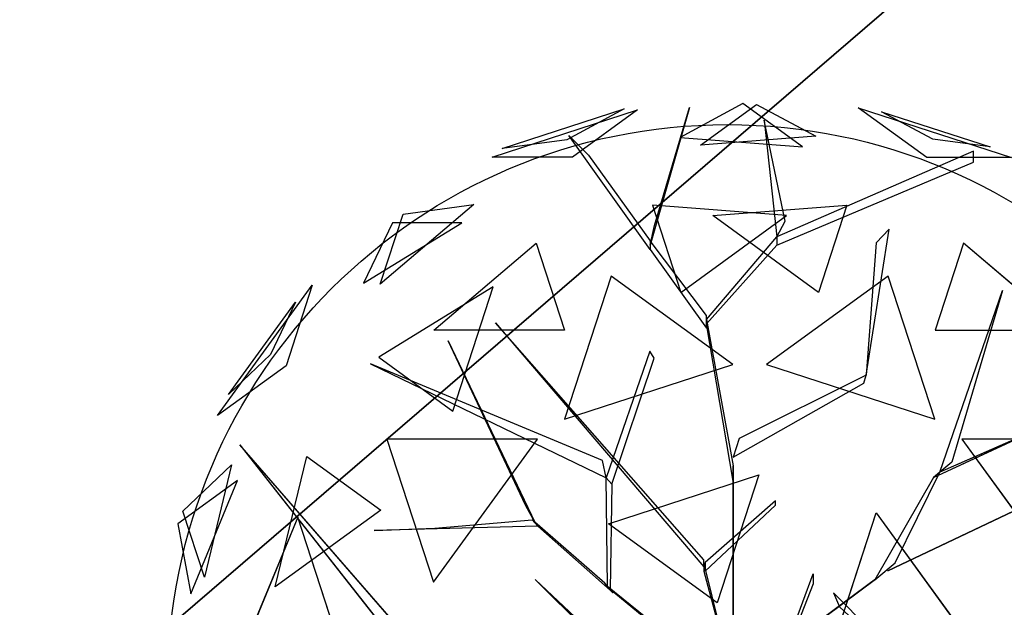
# Model space of a CAD drawing. Extents: x 22936 to 50368, y -4877 to 31080.
# Tile 231 of 256: x 44095 to 44315, y 5944 to 6075. Entities that reach past the tile are written whole.
import ezdxf

# ---------------------------------------------------------------- set-up
doc = ezdxf.new("R2010")
doc.units = 0
doc.layers.get('0').update_dxf_attribs({"linetype": 'CONTINUOUS'})
for name, color, linetype in [('00_TRACE_ARBRE', 3, 'CONTINUOUS'), ('00_TRACE_RDC', 241, 'CONTINUOUS'), ('01_GROS_OEUVRE', 251, 'CONTINUOUS'), ('08_AMENAGEMENTS_EXTERIEURS', 253, 'CONTINUOUS'), ('09_VEGETATION', 134, 'CONTINUOUS')]:
    doc.layers.add(name, color=color, linetype=linetype)

# ---------------------------------------------------------------- blocks, each defined once
blk = doc.blocks.new('TREE_GEOMETRIC_ROUND')
at = {"color": 7}
for p, q in [((-673.9, 1568, 4186.4), (-241.2, 1708.6, 4186.4)), ((-643.6, 1593.8, 3733.7), (-280.9, 1711.6, 3733.7)), ((-280.9, 1711.6, 3733.7), (-451.4, 1619.5, 3459.9)), ((-241.2, 1708.6, 4186.4), (-434.7, 1568, 4561.2)), ((-85.8, 1715.6, 3023), (-202.9, 1305.5, 3253.2)), ((-190.4, 1364.1, 3253.2), (-85.8, 1715.6, 3023)), ((73.1, 1727.2, 3565.9), (-113.8, 1626.2, 3265.8)), ((-53.5, 1603.3, 4661.7), (113.7, 1724.9, 4337.8)), ((250.8, 1598.1, 3199.5), (73.1, 1727.2, 3565.9)), ((113.7, 1724.9, 4337.8), (289.6, 1629.8, 4599.3)), ((620.5, 1566.6, 3316.1), (416.4, 1714.8, 3736.8)), ((416.4, 1714.8, 3736.8), (872.7, 1566.6, 3736.8)), ((638.1, 1620.9, 4415.9), (486, 1703.1, 4189.8)), ((486, 1703.1, 4189.8), (809.5, 1598, 4189.8)), ((136, 1677.9, 3577.5), (173.7, 1330.6, 3577.5)), ((198.8, 1376.7, 3650.7), (136, 1677.9, 3577.5)), ((-451.4, 1619.5, 3459.9), (-643.6, 1593.8, 3733.7)), ((-445.6, 1631.9, 3284.6), (-387.1, 1573.3, 3300.2)), ((-202.9, 1293, 3242.7), (-445.6, 1631.9, 3284.6)), ((-113.8, 1626.2, 3265.8), (250.8, 1598.1, 3199.5)), ((289.6, 1629.8, 4599.3), (-53.5, 1603.3, 4661.7)), ((809.5, 1598, 4189.8), (638.1, 1620.9, 4415.9)), ((759.5, 1585.9, 4205.1), (173.7, 1330.6, 3577.5)), ((759.5, 1552.4, 4205.1), (759.5, 1585.9, 4205.1)), ((-434.7, 1568, 4561.2), (-673.9, 1568, 4186.4)), ((-387.1, 1573.3, 3300.2), (-202.9, 1318.1, 3300.2)), ((872.7, 1566.6, 3736.8), (620.5, 1566.6, 3316.1)), ((173.7, 1305.5, 3608.8), (759.5, 1552.4, 4205.1)), ((-728.6, 1426.5, 3265.8), (-1007, 1189.4, 3199.5)), ((-939.1, 1398.3, 3565.9), (-728.6, 1426.5, 3265.8)), ((-196.4, 1424.5, 2902.3), (-112.1, 1165, 2577.8)), ((202.6, 1393.7, 2829.7), (-196.4, 1424.5, 2902.3)), ((-16.4, 1393.7, 5031.1), (382.6, 1424.5, 4958.5)), ((382.6, 1424.5, 4958.5), (298.3, 1165, 5283)), ((-1007, 1189.4, 3199.5), (-939.1, 1398.3, 3565.9)), ((-112.1, 1165, 2577.8), (202.6, 1393.7, 2829.7)), ((298.3, 1165, 5283), (-16.4, 1393.7, 5031.1)), ((-1057.1, 1192.3, 4599.3), (-763.9, 1372.5, 4661.7)), ((-970.7, 1372.5, 4337.8), (-1057.1, 1192.3, 4599.3)), ((-763.9, 1372.5, 4661.7), (-970.7, 1372.5, 4337.8)), ((-202.9, 1305.5, 3253.2), (-190.4, 1364.1, 3253.2)), ((173.7, 1330.6, 3577.5), (198.8, 1376.7, 3650.7)), ((440.3, 918.1, 4131.9), (508.8, 1353.2, 4822.3)), ((508.8, 1353.2, 4822.3), (469.9, 1312.8, 4644.5)), ((-35.6, 1083.8, 3300.2), (173.7, 1330.6, 3577.5)), ((173.7, 1330.6, 3577.5), (173.7, 1305.5, 3608.8)), ((-847.9, 1052.3, 2829.7), (-543.2, 1311.8, 2902.3)), ((-543.2, 1311.8, 2902.3), (-458.8, 1052.3, 2577.8)), ((-35.6, 1096.3, 3315.9), (-202.9, 1318.1, 3300.2)), ((-202.9, 1318.1, 3300.2), (-202.9, 1293, 3242.7)), ((-202.9, 1293, 3242.7), (-35.6, 1058.6, 3242.7)), ((173.7, 1305.5, 3608.8), (-35.6, 1071.2, 3326.4)), ((469.9, 1312.8, 4644.5), (440.3, 918.1, 4074.4)), ((729.4, 1311.8, 4958.5), (645, 1052.3, 5283)), ((1034.1, 1052.3, 5031.1), (729.4, 1311.8, 4958.5)), ((-319.5, 1213.2, 5178.3), (-458, 787, 5468.4)), ((43.2, 949.8, 5468.4), (-319.5, 1213.2, 5178.3)), ((505.7, 1213.2, 2682.5), (143.1, 949.8, 2392.4)), ((644.2, 787, 2392.4), (505.7, 1213.2, 2682.5)), ((-1491.6, 798.4, 3736.8), (-1209.6, 1186.5, 3736.8)), ((-1209.6, 1186.5, 3736.8), (-1287.6, 946.6, 3316.1)), ((-670.7, 1181.1, 5031.1), (-1011.6, 971.5, 4958.5)), ((-790.9, 811.1, 5283), (-670.7, 1181.1, 5031.1)), ((659.8, 629.4, 4074.4), (845.8, 1171, 4367.3)), ((845.8, 1171, 4367.3), (695.2, 658.9, 4126.7)), ((-1458.9, 861, 4189.8), (-1259, 1136.1, 4189.8)), ((-1259, 1136.1, 4189.8), (-1333.8, 980.2, 4415.9)), ((-35.6, 1058.6, 3242.7), (-35.6, 1096.3, 3315.9)), ((-664.3, 1074, 5052.5), (-43.9, 347.3, 3886.1)), ((-664.3, 1074, 5042), (-664.3, 1074, 5052.5)), ((-43.9, 368.2, 3797.1), (-664.3, 1074, 5042)), ((-35.6, 1071.2, 3326.4), (-35.6, 1083.8, 3300.2)), ((-35.6, 1083.8, 3300.2), (43.9, 648.6, 2772)), ((43.9, 602.6, 2829.5), (-35.6, 1071.2, 3326.4)), ((-458.8, 1052.3, 2577.8), (-847.9, 1052.3, 2829.7)), ((645, 1052.3, 5283), (1034.1, 1052.3, 5031.1)), ((-804.6, 1020.4, 3023), (-546, 478.3, 3253.2)), ((-575, 530.8, 3253.2), (-804.6, 1020.4, 3023)), ((-1333.8, 980.2, 4415.9), (-1458.9, 861, 4189.8)), ((-1011.6, 971.5, 4958.5), (-790.9, 811.1, 5283)), ((-204.6, 990.2, 4205.1), (-334, 613, 3577.5)), ((-317.6, 594, 3608.8), (-191.1, 969.2, 4205.1)), ((-191.1, 969.2, 4205.1), (-204.6, 990.2, 4205.1)), ((-1287.6, 946.6, 3316.1), (-1491.6, 798.4, 3736.8)), ((-345.2, 664.2, 3650.7), (-1035.9, 952.1, 3577.5)), ((-1035.9, 952.1, 3577.5), (-334, 613, 3577.5)), ((-458, 787, 5468.4), (43.2, 949.8, 5468.4)), ((143.1, 949.8, 2392.4), (644.2, 787, 2392.4)), ((440.3, 918.1, 4074.4), (61.4, 729.6, 2965.5)), ((432.8, 894.1, 4074.4), (440.3, 918.1, 4074.4)), ((440.3, 918.1, 4074.4), (440.3, 918.1, 4131.9)), ((43.9, 673.7, 2892.3), (432.8, 894.1, 4074.4)), ((504.8, 335.9, 3415.3), (1641.7, 875.3, 3593.2)), ((1641.7, 875.3, 3593.2), (504.8, 335.9, 3357.8)), ((640.5, 613.4, 4105.7), (950.7, 757.4, 4806.6)), ((950.7, 757.4, 4806.6), (659.8, 629.4, 4074.4)), ((-1424.8, 711.3, 4367.3), (-981.2, 146.5, 4126.7)), ((-935.2, 146.5, 4074.4), (-1424.8, 711.3, 4367.3)), ((-538.8, 728.2, 2392.4), (-987, 728.2, 2682.5)), ((-987, 728.2, 2682.5), (-848.5, 302, 2392.4)), ((-848.5, 302, 2392.4), (-538.8, 728.2, 2392.4)), ((61.4, 729.6, 2965.5), (43.9, 673.7, 2892.3)), ((725, 728.2, 5468.4), (1034.7, 302, 5468.4)), ((1173.2, 728.2, 5178.3), (725, 728.2, 5468.4)), ((-1319.9, 287.5, 5031.1), (-1225.9, 676.5, 4958.5)), ((-1225.9, 676.5, 4958.5), (-1005.2, 516.2, 5283)), ((-1594.7, 513.6, 4337.8), (-1450, 651.5, 4599.3)), ((-1450, 651.5, 4599.3), (-1530.8, 317, 4661.7)), ((-334, 613, 3577.5), (-345.2, 664.2, 3650.7)), ((43.9, 648.6, 2772), (43.9, 602.6, 2829.5)), ((43.9, 8.4, 1966.5), (43.9, 648.6, 2772)), ((695.2, 658.9, 4126.7), (659.8, 629.4, 4074.4)), ((-327.8, 475.9, 5644.3), (120.7, 621.6, 5644.3)), ((120.7, 621.6, 5644.3), (-3.3, 240.2, 5736.5)), ((526.6, 359.6, 3415.3), (659.8, 629.4, 4074.4)), ((659.8, 629.4, 4074.4), (640.5, 613.4, 4105.7)), ((-1431.8, 604.8, 3199.5), (-1609.5, 475.7, 3565.9)), ((-1571.2, 266.8, 3265.8), (-1431.8, 604.8, 3199.5)), ((-330.3, 289.4, 3300.2), (-334, 613, 3577.5)), ((-334, 613, 3577.5), (-317.6, 594, 3608.8)), ((-317.6, 594, 3608.8), (-322, 279.9, 3326.4)), ((43.9, 602.6, 2829.5), (43.9, -41.8, 1966.5)), ((640.5, 613.4, 4105.7), (465.5, 308.8, 3415.3)), ((-546, 478.3, 3253.2), (-575, 530.8, 3253.2)), ((169.5, 544, 4498), (-39.8, 359.9, 3797.1)), ((-39.8, 334.8, 3870.4), (169.5, 531.4, 4498)), ((169.5, 531.4, 4498), (169.5, 544, 4498)), ((-1530.8, 317, 4661.7), (-1594.7, 513.6, 4337.8)), ((-1005.2, 516.2, 5283), (-1319.9, 287.5, 5031.1)), ((345.4, 126.8, 5736.5), (469.4, 508.3, 5644.3)), ((469.4, 508.3, 5644.3), (746.6, 126.8, 5644.3)), ((-1609.5, 475.7, 3565.9), (-1571.2, 266.8, 3265.8)), ((-1252.3, 495.8, 2829.7), (-1404.9, 125.8, 2902.3)), ((-1132, 125.8, 2577.8), (-1252.3, 495.8, 2829.7)), ((-844.8, 462.9, 3300.2), (-554.3, 487.8, 3300.2)), ((-554.3, 487.8, 3300.2), (-537.8, 468.9, 3242.7)), ((-338.5, 298.9, 3315.9), (-554.3, 487.8, 3300.2)), ((-3.3, 240.2, 5736.5), (-327.8, 475.9, 5644.3)), ((-537.8, 468.9, 3242.7), (-1025.3, 456, 3284.6)), ((-1025.3, 456, 3284.6), (-844.8, 462.9, 3300.2)), ((-537.8, 468.9, 3242.7), (-313.8, 270.5, 3242.7)), ((-43.9, 347.3, 3886.1), (-43.9, 368.2, 3797.1)), ((-43.9, 359.9, 3797.1), (-43.9, 334.8, 3870.4)), ((48.1, -4.2, 2364), (-43.9, 359.9, 3797.1)), ((-39.8, 359.9, 3797.1), (-39.8, 334.8, 3870.4)), ((471.9, 314.1, 3415.3), (526.6, 359.6, 3415.3)), ((-43.9, 334.8, 3870.4), (48.1, -4.2, 2510.4)), ((43.9, -309.6, 4440.5), (282.4, 326.4, 5654)), ((282.4, 326.4, 5654), (282.4, 297.1, 5491.8)), ((504.8, 335.9, 3357.8), (504.8, 335.9, 3415.3)), ((-546.1, 309.6, 5523.2), (-257.3, 25.1, 4895.5)), ((-257.3, 37.7, 5010.6), (-546.1, 309.6, 5523.2)), ((-313.8, 270.5, 3242.7), (-338.5, 298.9, 3315.9)), ((43.9, -4.2, 2510.4), (471.9, 314.1, 3357.8)), ((471.9, 314.1, 3415.3), (43.9, -4.2, 2583.7)), ((282.4, 297.1, 5491.8), (43.9, -309.6, 4513.7)), ((465.5, 308.8, 3415.3), (471.9, 314.1, 3415.3)), ((471.9, 314.1, 3357.8), (471.9, 314.1, 3415.3)), ((-322, 279.9, 3326.4), (-330.3, 289.4, 3300.2)), ((-330.3, 289.4, 3300.2), (15, 12.8, 2772)), ((45.1, -22, 2829.5), (-322, 279.9, 3326.4)), ((342.6, 270.2, 4498), (360.8, 227.9, 4498)), ((477.9, 134.4, 3870.4), (342.6, 270.2, 4498)), ((360.8, 227.9, 4498), (487.8, 111.3, 3797.1))]:
    blk.add_line(p, q, dxfattribs=at)
mesh = blk.add_polyface(dxfattribs=at)
corners = [(-434.7, 1568, 4561.2), (-673.9, 1568, 4186.4), (-241.2, 1708.6, 4186.4)]
mesh.append_faces([[corners[k] for k in face] for face in [(0, 1, 2)]], dxfattribs={"color": 7})
mesh = blk.add_polyface(dxfattribs=at)
corners = [(-280.9, 1711.6, 3733.7), (-451.4, 1619.5, 3459.9), (-643.6, 1593.8, 3733.7)]
mesh.append_faces([[corners[k] for k in face] for face in [(0, 1, 2)]], dxfattribs={"color": 7})
mesh = blk.add_polyface(dxfattribs=at)
corners = [(-85.8, 1715.6, 3023), (-202.9, 1305.5, 3253.2), (-190.4, 1364.1, 3253.2)]
mesh.append_faces([[corners[k] for k in face] for face in [(0, 1, 2)]], dxfattribs={"color": 7})
mesh = blk.add_polyface(dxfattribs=at)
corners = [(73.1, 1727.2, 3565.9), (-113.8, 1626.2, 3265.8), (250.8, 1598.1, 3199.5)]
mesh.append_faces([[corners[k] for k in face] for face in [(0, 1, 2)]], dxfattribs={"color": 7})
mesh = blk.add_polyface(dxfattribs=at)
corners = [(-53.5, 1603.3, 4661.7), (113.7, 1724.9, 4337.8), (289.6, 1629.8, 4599.3)]
mesh.append_faces([[corners[k] for k in face] for face in [(0, 1, 2)]], dxfattribs={"color": 7})
mesh = blk.add_polyface(dxfattribs=at)
corners = [(872.7, 1566.6, 3736.8), (620.5, 1566.6, 3316.1), (416.4, 1714.8, 3736.8)]
mesh.append_faces([[corners[k] for k in face] for face in [(0, 1, 2)]], dxfattribs={"color": 7})
mesh = blk.add_polyface(dxfattribs=at)
corners = [(638.1, 1620.9, 4415.9), (486, 1703.1, 4189.8), (809.5, 1598, 4189.8)]
mesh.append_faces([[corners[k] for k in face] for face in [(0, 1, 2)]], dxfattribs={"color": 7})
mesh = blk.add_polyface(dxfattribs=at)
corners = [(136, 1677.9, 3577.5), (173.7, 1330.6, 3577.5), (198.8, 1376.7, 3650.7)]
mesh.append_faces([[corners[k] for k in face] for face in [(0, 1, 2)]], dxfattribs={"color": 7})
mesh = blk.add_polyface(dxfattribs=at)
corners = [(-939.1, 1398.3, 3565.9), (-728.6, 1426.5, 3265.8), (-1007, 1189.4, 3199.5)]
mesh.append_faces([[corners[k] for k in face] for face in [(0, 1, 2)]], dxfattribs={"color": 7})
mesh = blk.add_polyface(dxfattribs=at)
corners = [(-196.4, 1424.5, 2902.3), (-112.1, 1165, 2577.8), (202.6, 1393.7, 2829.7)]
mesh.append_faces([[corners[k] for k in face] for face in [(0, 1, 2)]], dxfattribs={"color": 7})
mesh = blk.add_polyface(dxfattribs=at)
corners = [(298.3, 1165, 5283), (-16.4, 1393.7, 5031.1), (382.6, 1424.5, 4958.5)]
mesh.append_faces([[corners[k] for k in face] for face in [(0, 1, 2)]], dxfattribs={"color": 7})
mesh = blk.add_polyface(dxfattribs=at)
corners = [(-763.9, 1372.5, 4661.7), (-970.7, 1372.5, 4337.8), (-1057.1, 1192.3, 4599.3)]
mesh.append_faces([[corners[k] for k in face] for face in [(0, 1, 2)]], dxfattribs={"color": 7})
mesh = blk.add_polyface(dxfattribs=at)
corners = [(-543.2, 1311.8, 2902.3), (-458.8, 1052.3, 2577.8), (-847.9, 1052.3, 2829.7)]
mesh.append_faces([[corners[k] for k in face] for face in [(0, 1, 2)]], dxfattribs={"color": 7})
mesh = blk.add_polyface(dxfattribs=at)
corners = [(645, 1052.3, 5283), (1034.1, 1052.3, 5031.1), (729.4, 1311.8, 4958.5)]
mesh.append_faces([[corners[k] for k in face] for face in [(0, 1, 2)]], dxfattribs={"color": 7})
mesh = blk.add_polyface(dxfattribs=at)
corners = [(43.2, 949.8, 5468.4), (-319.5, 1213.2, 5178.3), (-458, 787, 5468.4)]
mesh.append_faces([[corners[k] for k in face] for face in [(0, 1, 2)]], dxfattribs={"color": 7})
mesh = blk.add_polyface(dxfattribs=at)
corners = [(644.2, 787, 2392.4), (505.7, 1213.2, 2682.5), (143.1, 949.8, 2392.4)]
mesh.append_faces([[corners[k] for k in face] for face in [(0, 1, 2)]], dxfattribs={"color": 7})
mesh = blk.add_polyface(dxfattribs=at)
corners = [(-1209.6, 1186.5, 3736.8), (-1287.6, 946.6, 3316.1), (-1491.6, 798.4, 3736.8)]
mesh.append_faces([[corners[k] for k in face] for face in [(0, 1, 2)]], dxfattribs={"color": 7})
mesh = blk.add_polyface(dxfattribs=at)
corners = [(-670.7, 1181.1, 5031.1), (-1011.6, 971.5, 4958.5), (-790.9, 811.1, 5283)]
mesh.append_faces([[corners[k] for k in face] for face in [(0, 1, 2)]], dxfattribs={"color": 7})
mesh = blk.add_polyface(dxfattribs=at)
corners = [(845.8, 1171, 4367.3), (695.2, 658.9, 4126.7), (659.8, 629.4, 4074.4)]
mesh.append_faces([[corners[k] for k in face] for face in [(0, 1, 2)]], dxfattribs={"color": 7})
mesh = blk.add_polyface(dxfattribs=at)
corners = [(-1259, 1136.1, 4189.8), (-1333.8, 980.2, 4415.9), (-1458.9, 861, 4189.8)]
mesh.append_faces([[corners[k] for k in face] for face in [(0, 1, 2)]], dxfattribs={"color": 7})
mesh = blk.add_polyface(dxfattribs=at)
corners = [(-804.6, 1020.4, 3023), (-546, 478.3, 3253.2), (-575, 530.8, 3253.2)]
mesh.append_faces([[corners[k] for k in face] for face in [(0, 1, 2)]], dxfattribs={"color": 7})
mesh = blk.add_polyface(dxfattribs=at)
corners = [(-345.2, 664.2, 3650.7), (-1035.9, 952.1, 3577.5), (-334, 613, 3577.5)]
mesh.append_faces([[corners[k] for k in face] for face in [(0, 1, 2)]], dxfattribs={"color": 7})
mesh = blk.add_polyface(dxfattribs=at)
corners = [(1641.7, 875.3, 3593.2), (504.8, 335.9, 3357.8), (504.8, 335.9, 3415.3)]
mesh.append_faces([[corners[k] for k in face] for face in [(0, 1, 2)]], dxfattribs={"color": 7})
mesh = blk.add_polyface(dxfattribs=at)
corners = [(950.7, 757.4, 4806.6), (659.8, 629.4, 4074.4), (640.5, 613.4, 4105.7)]
mesh.append_faces([[corners[k] for k in face] for face in [(0, 1, 2)]], dxfattribs={"color": 7})
mesh = blk.add_polyface(dxfattribs=at)
corners = [(-1424.8, 711.3, 4367.3), (-981.2, 146.5, 4126.7), (-935.2, 146.5, 4074.4)]
mesh.append_faces([[corners[k] for k in face] for face in [(0, 1, 2)]], dxfattribs={"color": 7})
mesh = blk.add_polyface(dxfattribs=at)
corners = [(-538.8, 728.2, 2392.4), (-987, 728.2, 2682.5), (-848.5, 302, 2392.4)]
mesh.append_faces([[corners[k] for k in face] for face in [(0, 1, 2)]], dxfattribs={"color": 7})
mesh = blk.add_polyface(dxfattribs=at)
corners = [(1173.2, 728.2, 5178.3), (725, 728.2, 5468.4), (1034.7, 302, 5468.4)]
mesh.append_faces([[corners[k] for k in face] for face in [(0, 1, 2)]], dxfattribs={"color": 7})
mesh = blk.add_polyface(dxfattribs=at)
corners = [(-1225.9, 676.5, 4958.5), (-1005.2, 516.2, 5283), (-1319.9, 287.5, 5031.1)]
mesh.append_faces([[corners[k] for k in face] for face in [(0, 1, 2)]], dxfattribs={"color": 7})
mesh = blk.add_polyface(dxfattribs=at)
corners = [(-1450, 651.5, 4599.3), (-1530.8, 317, 4661.7), (-1594.7, 513.6, 4337.8)]
mesh.append_faces([[corners[k] for k in face] for face in [(0, 1, 2)]], dxfattribs={"color": 7})
mesh = blk.add_polyface(dxfattribs=at)
corners = [(43.9, 8.4, 1966.5), (43.9, 602.6, 2829.5), (43.9, -41.8, 1966.5), (43.9, 648.6, 2772)]
mesh.append_faces([[corners[k] for k in face] for face in [(0, 1, 2), (1, 0, 3)]], dxfattribs={"vtx0": -1, "color": 7})
mesh = blk.add_polyface(dxfattribs=at)
corners = [(120.7, 621.6, 5644.3), (-3.3, 240.2, 5736.5), (-327.8, 475.9, 5644.3)]
mesh.append_faces([[corners[k] for k in face] for face in [(0, 1, 2)]], dxfattribs={"color": 7})
mesh = blk.add_polyface(dxfattribs=at)
corners = [(-1431.8, 604.8, 3199.5), (-1609.5, 475.7, 3565.9), (-1571.2, 266.8, 3265.8)]
mesh.append_faces([[corners[k] for k in face] for face in [(0, 1, 2)]], dxfattribs={"color": 7})
mesh = blk.add_polyface(dxfattribs=at)
corners = [(746.6, 126.8, 5644.3), (345.4, 126.8, 5736.5), (469.4, 508.3, 5644.3)]
mesh.append_faces([[corners[k] for k in face] for face in [(0, 1, 2)]], dxfattribs={"color": 7})
mesh = blk.add_polyface(dxfattribs=at)
corners = [(-1252.3, 495.8, 2829.7), (-1404.9, 125.8, 2902.3), (-1132, 125.8, 2577.8)]
mesh.append_faces([[corners[k] for k in face] for face in [(0, 1, 2)]], dxfattribs={"color": 7})
mesh = blk.add_polyface(dxfattribs=at)
corners = [(-546.1, 309.6, 5523.2), (-257.3, 25.1, 4895.5), (-257.3, 37.7, 5010.6)]
mesh.append_faces([[corners[k] for k in face] for face in [(0, 1, 2)]], dxfattribs={"color": 7})
mesh = blk.add_polyface(dxfattribs=at)
corners = [(471.9, 314.1, 3357.8), (43.9, -4.2, 2583.7), (43.9, -4.2, 2510.4), (471.9, 314.1, 3415.3)]
mesh.append_faces([[corners[k] for k in face] for face in [(0, 1, 2), (1, 0, 3)]], dxfattribs={"vtx0": -1, "color": 7})
blk = doc.blocks.new('ARBRE_SIMPLE')
blk.add_circle((0, 0), 250)
blk = doc.blocks.new('GROUPER_1')
at = {"layer": '00_TRACE_ARBRE', "xscale": 0.5, "yscale": 0.5, "zscale": 0.5, "rotation": 10.53798942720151}
blk.add_blockref('ARBRE_SIMPLE', (2638.85, 6538.25), dxfattribs=at)
blk = doc.blocks.new('GROUPER_2')
at = {"layer": '00_TRACE_RDC'}
blk.add_blockref('GROUPER_1', (12098.99, 4265.72), dxfattribs=at)
blk = doc.blocks.new('GROUPER_102')
at = {"layer": '08_AMENAGEMENTS_EXTERIEURS'}
mesh = blk.add_polyface(dxfattribs=at)
corners = [(2903.51, 712.11), (2075.87, 0), (2075.87, 587.47), (3042.48, 0), (3125.84, 489), (4882.18, 712.11), (4077.87, 489), (4882.18, 0), (4077.87, 0)]
mesh.append_faces([[corners[k] for k in face] for face in [(0, 1, 2), (6, 7, 8)]], dxfattribs={"vtx0": -1})
mesh.append_faces([[corners[k] for k in face] for face in [(1, 0, 3), (3, 0, 4), (4, 5, 6), (7, 6, 5)]], dxfattribs={"vtx0": -1, "vtx1": -1})
mesh.append_faces([[corners[k] for k in face] for face in [(4, 0, 5)]], dxfattribs={"vtx0": -1, "vtx2": -1})
blk = doc.blocks.new('GROUPER_122')
at = {"layer": '08_AMENAGEMENTS_EXTERIEURS'}
mesh = blk.add_polyface(dxfattribs=at)
corners = [(4865.77, 2632.41), (4440.58, 2433.55), (4420.06, 2562.46), (4529.79, 1059.49), (4741, 1059.49), (5029.79, 1059.49), (4894.7, 2450.68), (5779.35, 2591.51), (6882.55, 501.38), (5029.79, 501.38), (5988.63, 801.38), (6907.61, 801.38), (7602.54, 0), (6819.83, 133.42), (7715.66, 663.64), (3404.37, 2268.59), (164, 668.17), (0, 1757.09), (2762.33, 1059.49)]
mesh.append_faces([[corners[k] for k in face] for face in [(0, 1, 2), (5, 8, 9), (8, 12, 13), (12, 11, 14), (15, 16, 17)]], dxfattribs={"vtx0": -1})
mesh.append_faces([[corners[k] for k in face] for face in [(3, 0, 4), (4, 0, 5), (10, 5, 7), (16, 15, 18), (18, 15, 3)]], dxfattribs={"vtx0": -1, "vtx1": -1})
mesh.append_faces([[corners[k] for k in face] for face in [(1, 0, 3), (8, 5, 10), (12, 8, 11)]], dxfattribs={"vtx0": -1, "vtx1": -1, "vtx2": -1})
mesh.append_faces([[corners[k] for k in face] for face in [(5, 0, 6), (5, 6, 7), (8, 10, 11), (3, 15, 1)]], dxfattribs={"vtx0": -1, "vtx2": -1})
blk = doc.blocks.new('GROUPER_6')
at = {"layer": '01_GROS_OEUVRE'}
mesh = blk.add_polyface(dxfattribs=at)
corners = [(2199.54, 1580.39), (1222.93, 1560.39), (1222.93, 1580.39), (1286.13, 353.81), (1467.93, 353.81), (1467.93, 333.81), (1587.93, 353.81), (2284.7, 353.81), (2282.89, 2069.39), (2448.93, 2069.39), (2284.7, 333.81), (2340.52, 333.81), (2365.4, 447.96), (2432.74, 467.96), (2596.74, 467.96), (3234.93, 2069.39), (2596.74, 447.96), (2622.93, 447.96), (2622.93, 333.81), (2657.93, 353.81), (2657.93, 333.81), (2969.93, 930.81), (2877.93, 353.81), (3234.93, 1580.39), (3366.84, 930.81), (3828.02, 1580.39), (3808.02, 1040.81), (3828.02, 1035.81), (3808.02, 1035.81), (3828.02, 785.81), (3808.02, 780.81), (3808.02, 785.81), (3828.02, 333.81), (2877.93, 333.81), (2969.93, 780.81), (2432.74, 447.96), (1587.93, 333.81), (983.77, 1545.88), (880.44, 353.81), (777.17, 333.81), (1062.24, 353.81), (987.09, 1565.39), (989.65, 1580.39), (1113.93, 1580.39), (1062.24, 333.81), (1113.93, 1560.39), (1286.13, 333.81), (880.44, 333.81)]
mesh.append_faces([[corners[k] for k in face] for face in [(0, 1, 2), (18, 19, 20), (29, 30, 31), (22, 32, 33)]], dxfattribs={"vtx0": -1})
mesh.append_faces([[corners[k] for k in face] for face in [(3, 0, 4), (4, 0, 5), (6, 0, 7), (7, 9, 10), (10, 9, 11), (11, 9, 12), (13, 9, 14), (14, 15, 16), (16, 15, 17), (17, 15, 18), (19, 21, 22), (24, 25, 26), (34, 22, 21), (32, 30, 29), (37, 38, 39), (38, 37, 40), (40, 43, 44), (44, 45, 46), (46, 1, 3)]], dxfattribs={"vtx0": -1, "vtx1": -1})
mesh.append_faces([[corners[k] for k in face] for face in [(1, 0, 3), (5, 0, 6), (12, 9, 13), (18, 15, 19), (19, 15, 21), (32, 22, 34)]], dxfattribs={"vtx0": -1, "vtx1": -1, "vtx2": -1})
mesh.append_faces([[corners[k] for k in face] for face in [(7, 0, 8), (7, 8, 9), (14, 9, 15), (21, 15, 23), (23, 24, 21), (24, 23, 25), (26, 25, 27), (32, 34, 30), (40, 37, 41), (40, 41, 42), (40, 42, 43), (44, 43, 45), (46, 45, 1)]], dxfattribs={"vtx0": -1, "vtx2": -1})
mesh.append_faces([[corners[k] for k in face] for face in [(35, 12, 13), (36, 5, 6), (47, 39, 38)]], dxfattribs={"vtx1": -1})
mesh.append_faces([[corners[k] for k in face] for face in [(27, 28, 26)]], dxfattribs={"vtx2": -1})

msp = doc.modelspace()

# ---------------------------------------------------------------- block references
at = {"layer": '00_TRACE_RDC'}
msp.add_blockref('GROUPER_2', (29515.15, -4876.93), dxfattribs=at)
at = {"layer": '01_GROS_OEUVRE', "color": 251}
msp.add_blockref('GROUPER_6', (42373.17, 3910.33), dxfattribs=at)
at = {"layer": '08_AMENAGEMENTS_EXTERIEURS', "color": 9}
msp.add_blockref('GROUPER_122', (41671.41, 5143.34), dxfattribs=at)
at = {"layer": '08_AMENAGEMENTS_EXTERIEURS', "color": 54}
msp.add_blockref('GROUPER_102', (41530.23, 5490.71), dxfattribs=at)
at = {"layer": '09_VEGETATION', "xscale": 0.075, "yscale": 0.075, "zscale": 0.075}
msp.add_blockref('TREE_GEOMETRIC_ROUND', (44250.99, 5927.2), dxfattribs=at)

doc.saveas('drawing.dxf')
